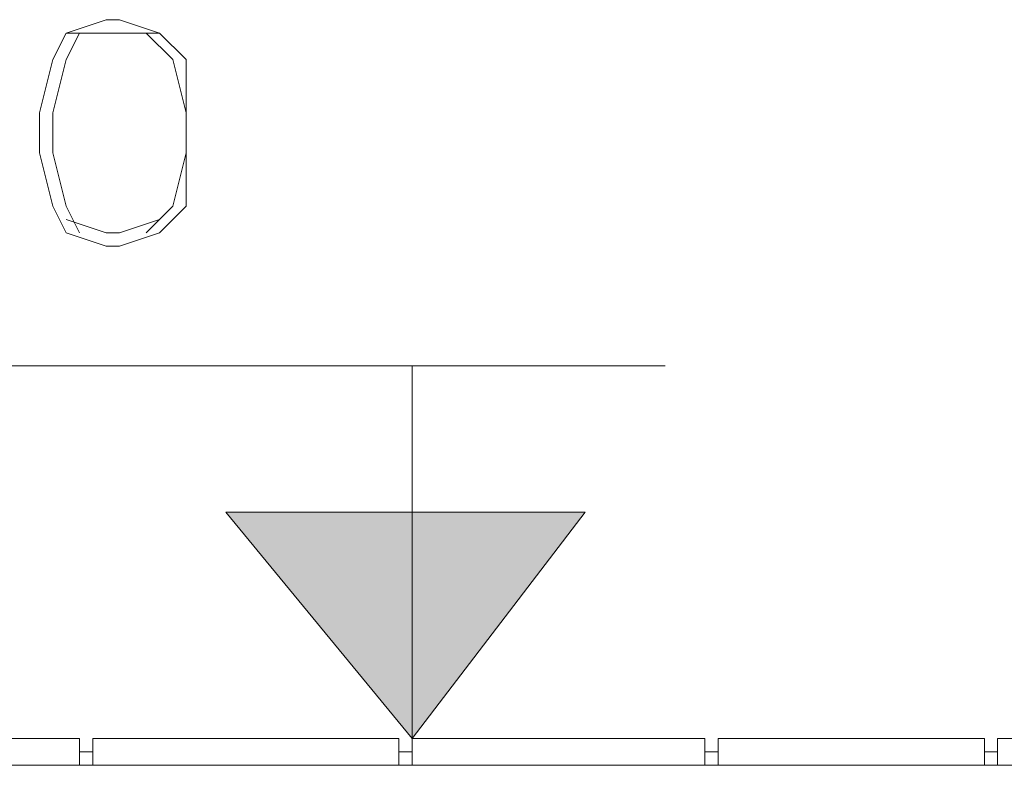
# Model space of a CAD drawing. Header units: metres. Extents: x 5.7 to 89.8, y 4 to 63.5.
# Tile 63 of 256: x 16.179 to 16.892, y 45.851 to 46.39. Entities that reach past the tile are written whole.
import ezdxf

# ---------------------------------------------------------------- set-up
doc = ezdxf.new("R2010")
doc.units = ezdxf.units.M
doc.header["$MEASUREMENT"] = 0
for name, color, linetype in [('PDF17_hatch-borshi', 7, 'Continuous'), ('PDF17_kaff', 7, 'Continuous'), ('PDF17_textt', 7, 'Continuous')]:
    doc.layers.add(name, color=color, linetype=linetype)

msp = doc.modelspace()

# ---------------------------------------------------------------- linework, layer by layer
at = {"layer": 'PDF17_hatch-borshi', "lineweight": 18}
for points in [[(16.18363, 45.85093), (16.18363, 45.85093)], [(16.19326, 45.85093), (16.19326, 45.85093)], [(16.20289, 45.85093), (16.20289, 45.85093)], [(16.20289, 45.85093), (16.20289, 45.85093)], [(16.21252, 45.85093), (16.21252, 45.85093)], [(16.27031, 45.85093), (16.27031, 45.85093)], [(16.31846, 45.85093), (16.31846, 45.85093)], [(16.34736, 45.85093), (16.34736, 45.85093)], [(16.35699, 45.85093), (16.35699, 45.85093)], [(16.35699, 45.85093), (16.35699, 45.85093)], [(16.36662, 45.85093), (16.36662, 45.85093)], [(16.37625, 45.85093), (16.37625, 45.85093)], [(16.38588, 45.85093), (16.38588, 45.85093)], [(16.39551, 45.85093), (16.39551, 45.85093)], [(16.39551, 45.85093), (16.39551, 45.85093)], [(16.39551, 45.85093), (16.39551, 45.85093)], [(16.40514, 45.85093), (16.40514, 45.85093)], [(16.40514, 45.85093), (16.40514, 45.85093)], [(16.41478, 45.85093), (16.41478, 45.85093)], [(16.41478, 45.85093), (16.41478, 45.85093)], [(16.42441, 45.85093), (16.42441, 45.85093)], [(16.43404, 45.85093), (16.43404, 45.85093)], [(16.43404, 45.85093), (16.43404, 45.85093)], [(16.43404, 45.85093), (16.43404, 45.85093)], [(16.44367, 45.85093), (16.44367, 45.85093)], [(16.44367, 45.85093), (16.44367, 45.85093)], [(16.4533, 45.85093), (16.4533, 45.85093)], [(16.47256, 45.85093), (16.47256, 45.85093)], [(16.47256, 45.85093), (16.47256, 45.85093)], [(16.57851, 45.85093), (16.57851, 45.85093)], [(16.59777, 45.85093), (16.59777, 45.85093)], [(16.6074, 45.85093), (16.6074, 45.85093)], [(16.6074, 45.85093), (16.6074, 45.85093)], [(16.61703, 45.85093), (16.61703, 45.85093)], [(16.63629, 45.85093), (16.63629, 45.85093)], [(16.63629, 45.85093), (16.63629, 45.85093)], [(16.64592, 45.85093), (16.64592, 45.85093)], [(16.64592, 45.85093), (16.64592, 45.85093)], [(16.65556, 45.85093), (16.65556, 45.85093)], [(16.66519, 45.85093), (16.66519, 45.85093)], [(16.68445, 45.85093), (16.68445, 45.85093)], [(16.69408, 45.85093), (16.69408, 45.85093)], [(16.70371, 45.85093), (16.70371, 45.85093)], [(16.72297, 45.85093), (16.72297, 45.85093)], [(16.7326, 45.85093), (16.7326, 45.85093)], [(16.7326, 45.85093), (16.7326, 45.85093)], [(16.7615, 45.85093), (16.7615, 45.85093)], [(16.78076, 45.85093), (16.78076, 45.85093)], [(16.80965, 45.85093), (16.80965, 45.85093)], [(16.81929, 45.85093), (16.81929, 45.85093)], [(16.81929, 45.85093), (16.81929, 45.85093)], [(16.83855, 45.85093), (16.83855, 45.85093)], [(16.83855, 45.85093), (16.83855, 45.85093)], [(16.83855, 45.85093), (16.83855, 45.85093)], [(16.84818, 45.85093), (16.84818, 45.85093)], [(16.84818, 45.85093), (16.84818, 45.85093)], [(16.85781, 45.85093), (16.85781, 45.85093)], [(16.86744, 45.85093), (16.86744, 45.85093)], [(16.87707, 45.85093), (16.87707, 45.85093)], [(16.8867, 45.85093), (16.8867, 45.85093)]]:
    msp.add_lwpolyline(points, dxfattribs=at)
at = {"layer": 'PDF17_kaff', "lineweight": 20}
for points in [[(16.01026, 45.8702), (16.22215, 45.8702), (16.22215, 45.85093), (16.22215, 45.8702), (16.01026, 45.8702), (16.01026, 45.85093)], [(16.4533, 45.85093), (16.4533, 45.8702), (16.23178, 45.8702), (16.23178, 45.85093), (16.23178, 45.8702)], [(16.67482, 45.85093), (16.67482, 45.8702), (16.46293, 45.8702), (16.46293, 45.85093)], [(16.87707, 45.85093), (16.87707, 45.8702), (16.68445, 45.8702), (16.68445, 45.85093)], [(16.8867, 45.8702), (16.8867, 45.85093)], [(16.46293, 45.86056), (16.4533, 45.86056)], [(16.68445, 45.86056), (16.67482, 45.86056)], [(16.8867, 45.86056), (16.87707, 45.86056)], [(21.82751, 45.85093), (11.29098, 45.85093)]]:
    msp.add_lwpolyline(points, dxfattribs=at)
for points in [[(16.8867, 45.8702), (17.10822, 45.8702)], [(16.22215, 45.86056), (16.23178, 45.86056)]]:
    msp.add_lwpolyline(points, close=True, dxfattribs=at)
at = {"layer": 'PDF17_textt', "lineweight": 20}
for points in [[(16.24141, 46.39028), (16.21252, 46.38065), (16.20289, 46.36139), (16.19326, 46.32286), (16.19326, 46.29397), (16.20289, 46.25544), (16.21252, 46.23618), (16.24141, 46.22655), (16.25104, 46.22655), (16.27994, 46.23618), (16.2992, 46.25544), (16.2992, 46.29397), (16.2992, 46.32286), (16.2992, 46.36139), (16.27994, 46.38065), (16.25104, 46.39028)], [(16.58814, 46.03393), (16.46293, 45.8702), (16.32809, 46.03393)]]:
    msp.add_lwpolyline(points, close=True, dxfattribs=at)
for points in [[(16.22215, 46.38065), (16.21252, 46.36139), (16.20289, 46.32286), (16.20289, 46.29397), (16.21252, 46.25544), (16.22215, 46.23618)], [(16.27994, 46.38065), (16.25104, 46.38065), (16.24141, 46.38065), (16.21252, 46.38065)], [(16.27031, 46.23618), (16.28957, 46.25544), (16.2992, 46.29397), (16.2992, 46.32286), (16.28957, 46.36139), (16.27031, 46.38065)], [(16.21252, 46.24581), (16.24141, 46.23618), (16.25104, 46.23618), (16.27994, 46.24581)], [(16.64592, 46.13987), (15.49018, 46.13987)], [(16.46293, 45.8702), (16.46293, 46.13987)], [(16.58814, 46.03393), (16.32809, 46.03393)]]:
    msp.add_lwpolyline(points, dxfattribs=at)
at = {"layer": 'PDF17_textt', "transparency": 33554559}
for points in [[(16.32809, 46.03393), (16.46293, 46.03393), (16.46293, 45.8702)], [(16.46293, 46.03393), (16.46293, 45.8702), (16.58814, 46.03393)]]:
    msp.add_solid(points, dxfattribs=at)

doc.saveas('drawing.dxf')
